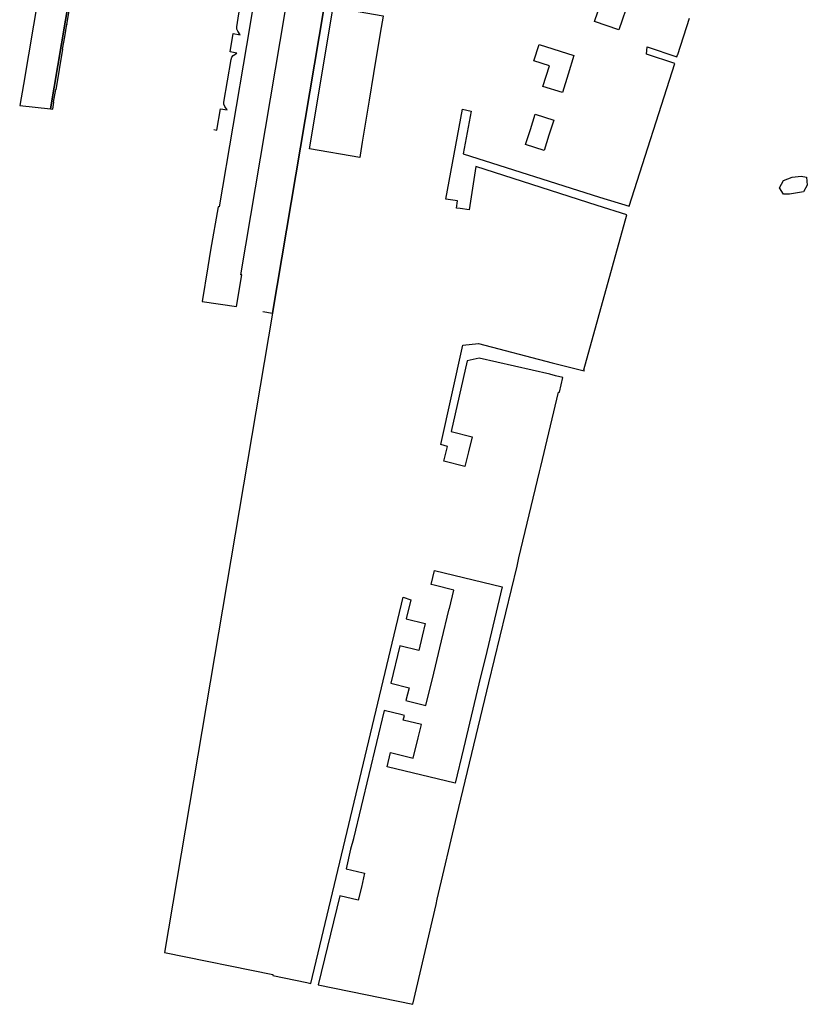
# Model space of a CAD drawing. Header units: metres. Extents: x 197147 to 199131, y 355511 to 356703.
# Tile 62 of 225: x 197945 to 198080, y 355511 to 355680. Entities that reach past the tile are written whole.
import ezdxf

# ---------------------------------------------------------------- set-up
doc = ezdxf.new("R2010")
doc.units = ezdxf.units.M
for name, color, linetype in [('B-WE-GR-GRAS-GV', 252, 'Continuous'), ('B-WE-OG-TERREIN_ERF-GV', 252, 'Continuous'), ('B-WE-VH-GOOT-G', 253, 'Continuous'), ('B-WE-VH-VERHARDING_ASFALT-GV', 253, 'Continuous'), ('B-WE-VH-VERHARDING_BETONSTRAATSTEEN-GV', 253, 'Continuous'), ('B-WE-VH-VERHARDING_OPEN-GV', 253, 'Continuous'), ('B-WE-VH-VERHARDING_TEGEL-GV', 253, 'Continuous')]:
    doc.layers.add(name, color=color, linetype=linetype)

msp = doc.modelspace()

# ---------------------------------------------------------------- linework, layer by layer
at = {"layer": 'B-WE-GR-GRAS-GV', "flags": 128}
msp.add_lwpolyline([(198076.884, 355649.763), (198075.81, 355649.763), (198075.17, 355650.818), (198075.819, 355652.099), (198077.303, 355652.667), (198078.838, 355652.826), (198079.744, 355652.654), (198079.844, 355651.998), (198079.908, 355651.276), (198079.229, 355650.17), (198076.884, 355649.763)], dxfattribs=at)
at = {"layer": 'B-WE-OG-TERREIN_ERF-GV', "flags": 128}
for points in [[(197998.718, 355691), (197988.3, 355629.4), (197969.787, 355519.927), (197988.363, 355516.153), (197988.342, 355515.989), (197994.164, 355514.794), (197994.845, 355514.654), (198010.659, 355580.765), (198011.994, 355580.332), (198011.19, 355577.047), (198014.431, 355576.273), (198013.923, 355574.11), (198013.343, 355571.644), (198010.086, 355572.422), (198008.546, 355566.023), (198011.732, 355565.257), (198011.15, 355563.069), (198014.587, 355562.245), (198015.922, 355567.778), (198017.258, 355573.31), (198018.57, 355578.747), (198018.593, 355578.843), (198019.352, 355581.985), (198015.982, 355582.799), (198015.483, 355582.919), (198016.065, 355585.33), (198027.656, 355582.55), (198026.322, 355576.989), (198024.995, 355571.454), (198023.667, 355565.92), (198022.34, 355560.385), (198021.012, 355554.85), (198019.596, 355548.945), (198007.956, 355551.736), (198008.538, 355554.147), (198012.407, 355553.213), (198013.251, 355556.711), (198013.799, 355558.981), (198010.704, 355559.72), (198010.929, 355560.529), (198010.507, 355560.65), (198007.432, 355561.389), (198002.174, 355539.455), (198002.156, 355539.389), (198001.678, 355537.649), (198000.93, 355534.253), (198003.814, 355533.549), (198004.044, 355533.493), (198003.528, 355531.149), (198002.974, 355528.885), (197999.809, 355529.657), (197996.123, 355514.392), (198012.315, 355511.069), (198016.318, 355528.166), (198016.532, 355529.078)], [(198049.416, 355683.067), (198047.648, 355677.891), (198043.456, 355679.322), (198045.23, 355684.518)], [(198003.307, 355656.408), (198003.245, 355656.033), (197994.638, 355657.491), (197998.675, 355681.737), (198007.26, 355680.269), (198007.195, 355679.878), (198006.827, 355677.658), (198005.626, 355670.407), (198004.868, 355665.829), (198003.675, 355658.628), (198003.307, 355656.408)], [(198016.532, 355529.078), (198019.871, 355543.338), (198020.24, 355544.783), (198025.031, 355564.679), (198025.365, 355566.118), (198030.188, 355586.051), (198030.491, 355587.49), (198034.045, 355602.193), (198034.252, 355603.145), (198037.316, 355615.879), (198037.485, 355615.862), (198038.04, 355618.353), (198036.758, 355618.676), (198035.792, 355618.92), (198023.716, 355621.662), (198021.632, 355621.209), (198018.904, 355609.114), (198022.514, 355608.211), (198021.878, 355605.668), (198021.242, 355603.124), (198017.632, 355604.027), (198018.268, 355606.571), (198017.122, 355606.92), (198020.929, 355623.905), (198023.579, 355624.191), (198036.192, 355620.867), (198041.687, 355619.503), (198041.723, 355619.651), (198041.633, 355619.68), (198049.005, 355646.232), (198043.897, 355647.8), (198023.106, 355654.488), (198021.985, 355647.053), (198020.438, 355647.286), (198019.801, 355647.382), (198019.985, 355648.584), (198018.001, 355648.912), (198020.854, 355664.279), (198022.329, 355663.944), (198020.947, 355656.645), (198044.324, 355649.23), (198049.414, 355647.707), (198057.202, 355672.109), (198052.336, 355673.739), (198052.484, 355674.977), (198057.577, 355673.284), (198057.678, 355673.601), (198057.745, 355673.634), (198059.731, 355679.875)], [(198038.945, 355670.309), (198037.947, 355667.139), (198034.633, 355668.182), (198035.749, 355671.725), (198033.073, 355672.567), (198033.954, 355675.364), (198039.942, 355673.479), (198038.945, 355670.309)], [(198032.482, 355660.851), (198033.318, 355663.426), (198036.48, 355662.399), (198035.644, 355659.824), (198034.807, 355657.248), (198031.645, 355658.275), (198032.482, 355660.851)]]:
    msp.add_lwpolyline(points, dxfattribs=at)
at = {"layer": 'B-WE-VH-GOOT-G', "flags": 128}
msp.add_lwpolyline([(197962.992, 355739.61), (197950.297, 355664.359)], dxfattribs=at)
at = {"layer": 'B-WE-VH-VERHARDING_ASFALT-GV', "flags": 128}
msp.add_lwpolyline([(197993.138, 355730.557), (197983.85, 355675.18), (197979.165, 355647.583), (197978.966, 355647.603), (197977.708, 355640.145), (197977.231, 355637.319), (197976.228, 355631.37), (197982.144, 355630.536), (197983.062, 355635.924), (197982.858, 355635.953), (197998.915, 355731.125)], dxfattribs=at)
at = {"layer": 'B-WE-VH-VERHARDING_BETONSTRAATSTEEN-GV', "flags": 128}
msp.add_lwpolyline([(197962.992, 355739.61), (197950.297, 355664.359), (197950.661, 355664.32), (197950.856, 355665.479), (197950.817, 355665.486), (197951.184, 355667.647), (197951.219, 355667.641), (197952.385, 355674.583), (197952.349, 355674.589), (197952.703, 355676.71), (197953.056, 355678.83), (197953.097, 355678.823), (197954.241, 355685.634)], dxfattribs=at)
at = {"layer": 'B-WE-VH-VERHARDING_OPEN-GV', "flags": 128}
msp.add_lwpolyline([(197950.297, 355664.359), (197962.992, 355739.61), (197957.735, 355740.349), (197957.684, 355740.032), (197945.628, 355668.498), (197944.996, 355664.921), (197950.297, 355664.359)], dxfattribs=at)
at = {"layer": 'B-WE-VH-VERHARDING_TEGEL-GV', "flags": 128}
for points in [[(197986.633, 355629.682), (197988.3, 355629.4), (197998.718, 355691), (198019.076, 355811.539), (198027.433, 355860.088), (198025.626, 355860.088), (198025.515, 355859.403), (198025.261, 355857.633), (198017.479, 355811.751)], [(197978.252, 355660.822), (197978.769, 355660.729), (197979.391, 355664.364), (197980.563, 355664.173), (197980.134, 355664.781), (197979.981, 355665.136), (197979.981, 355665.522), (197980.599, 355669.176), (197981.214, 355672.807), (197981.345, 355673.178), (197981.591, 355673.484), (197982.19, 355673.899), (197981.044, 355674.121), (197981.58, 355677.264), (197982.762, 355677.053), (197982.336, 355677.65), (197982.185, 355678.017), (197982.166, 355678.414), (197982.847, 355682.47)]]:
    msp.add_lwpolyline(points, dxfattribs=at)

doc.saveas('drawing.dxf')
